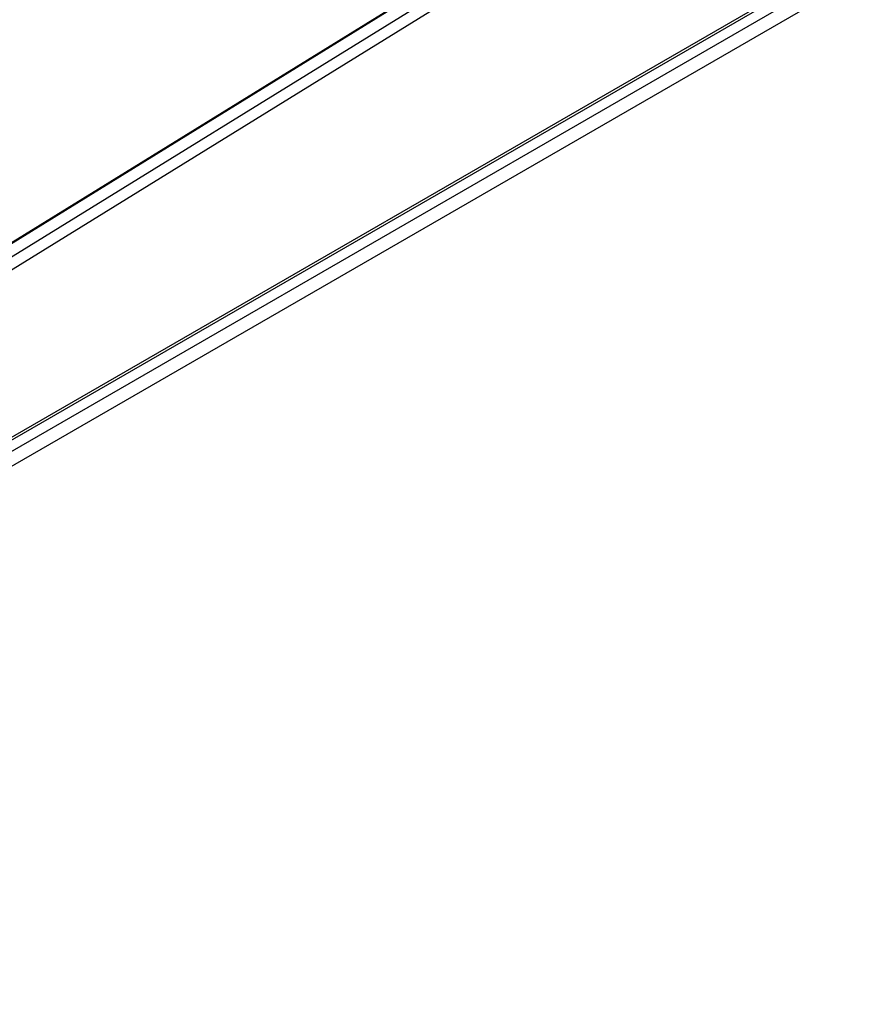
# Model space of a CAD drawing. Header units: millimetres. Extents: x 21 to 270, y 0 to 189.
# Tile 32 of 39: x 248 to 259, y 122 to 135. Entities that reach past the tile are written whole.
import ezdxf

# ---------------------------------------------------------------- set-up
doc = ezdxf.new("R2010")
doc.units = ezdxf.units.MM
doc.layers.add('134.125_BW4_CTM-', color=7, linetype='Continuous')
doc.layers.add('Standard', color=7, linetype='Continuous')

# ---------------------------------------------------------------- blocks, each defined once
blk = doc.blocks.new('SE')
at = {"layer": '134.125_BW4_CTM-', "color": 7, "linetype": 'Continuous'}
for p, q in [((38.45, 42.744), (66.571, 60.114)), ((38.444, 42.731), (66.566, 60.101)), ((36.826, 41.392), (66.808, 59.911)), ((38.394, 42.526), (66.589, 59.941)), ((66.311, 59.942), (38.433, 42.722)), ((38.284, 40.398), (71.341, 59.484)), ((71.433, 59.341), (38.368, 40.251)), ((66.895, 57.096), (36.826, 39.736)), ((36.806, 39.69), (66.874, 57.05))]:
    blk.add_line(p, q, dxfattribs=at)

msp = doc.modelspace()

# ---------------------------------------------------------------- block references
at = {"layer": 'Standard', "color": 7}
msp.add_blockref('SE', (198.697, 82.5764), dxfattribs=at)

doc.saveas('drawing.dxf')
